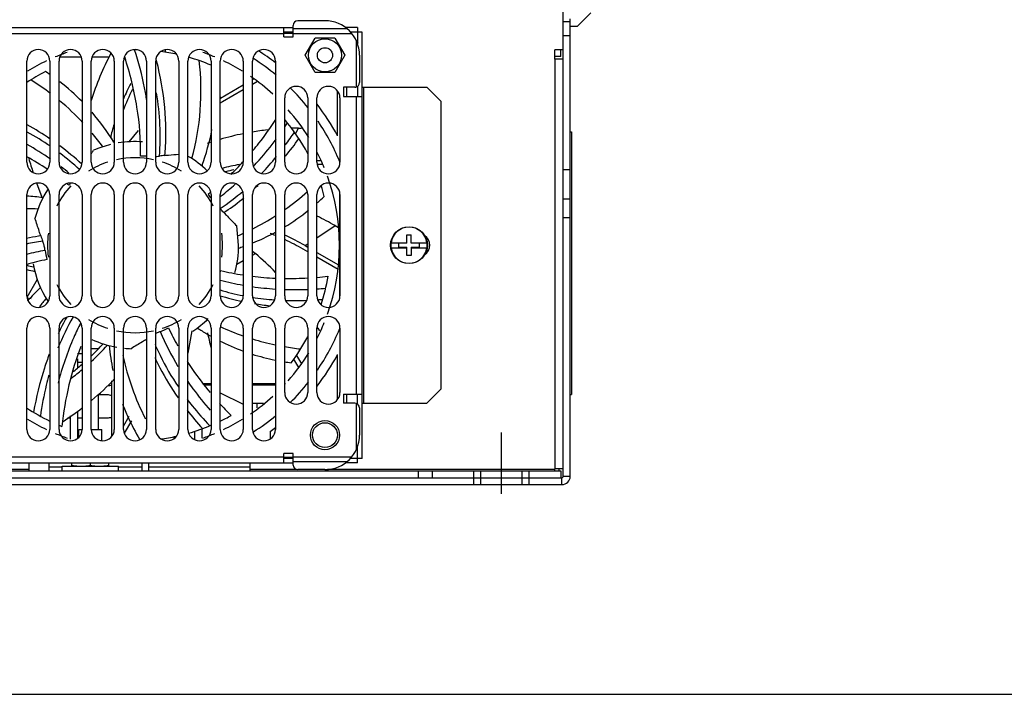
# Model space of a CAD drawing. Header units: millimetres. Extents: x 0 to 1800, y 0 to 1500.
# Tile 5 of 24: x 686 to 900, y 0 to 147. Entities that reach past the tile are written whole.
import ezdxf

# ---------------------------------------------------------------- set-up
doc = ezdxf.new("R2010")
doc.units = ezdxf.units.MM
doc.header["$LTSCALE"] = 99
doc.linetypes.add('CENTER', pattern=[0.6, 0.375, -0.075, 0.075, -0.075])
doc.layers.get('0').update_dxf_attribs({"linetype": 'CONTINUOUS'})
doc.layers.add('002_AXIS', color=7, linetype='CONTINUOUS')
doc.layers.add('00_COMPONENTS', color=7, linetype='CONTINUOUS')

msp = doc.modelspace()

# ---------------------------------------------------------------- linework, layer by layer
at = {"color": 7, "linetype": 'CONTINUOUS'}
for p, q in [((810.23, 148.04), (807.23, 145.04)), ((807.23, 145.04), (805.73, 145.04)), ((805.73, 122.14), (805.98, 122.14)), ((805.98, 122.14), (805.98, 65.14)), ((805.73, 65.14), (805.98, 65.14)), ((0, 0), (1800, 0))]:
    msp.add_line(p, q, dxfattribs=at)
at = {"layer": '002_AXIS', "color": 7, "linetype": 'CENTER'}
msp.add_line((790.73, 56.84), (790.73, 43.54), dxfattribs=at)
at = {"layer": '00_COMPONENTS', "color": 7, "linetype": 'CONTINUOUS'}
for p, q in [((804.23, 47.34), (804.23, 148.54)), ((805.73, 146.04), (804.23, 146.04)), ((745.55, 143.84), (743.55, 143.84)), ((745.55, 143.54), (743.55, 143.54)), ((760.53, 143.84), (758.02, 143.84)), ((759.53, 144.84), (759.53, 141.3)), ((748.16, 138.79), (750.32, 142.53)), ((754.63, 142.53), (750.32, 142.53)), ((754.63, 142.53), (756.79, 138.79)), ((805.73, 143.04), (804.23, 143.04)), ((717.88, 139.44), (717.88, 140.01)), ((804.23, 139.94), (802.43, 139.94)), ((802.43, 137.94), (802.43, 139.94)), ((694.91, 138.44), (699.55, 138.44)), ((701.91, 138.44), (705.71, 138.44)), ((715.92, 137.59), (715.88, 137.75)), ((729.72, 137.55), (729.82, 137.6)), ((750.32, 135.06), (748.16, 138.79)), ((756.79, 138.79), (754.63, 135.06)), ((804.23, 137.94), (802.43, 137.94)), ((754.63, 135.06), (750.32, 135.06)), ((736.73, 133.51), (737.03, 133.68)), ((737.82, 133.1), (736.73, 132.47)), ((729.77, 129.49), (734.73, 132.35)), ((734.73, 131.31), (730.22, 128.71)), ((755.23, 121.29), (755.23, 131.04)), ((757.23, 129.87), (757.23, 131.87)), ((759.53, 132.04), (759.53, 129.87)), ((709.94, 119.97), (712, 122.43)), ((746.71, 122.94), (747.36, 122.94)), ((750.73, 115.94), (751.64, 115.94)), ((755.63, 115.78), (755.63, 114.89)), ((752.03, 115.04), (750.78, 115.04)), ((805.73, 113.91), (804.23, 113.91)), ((691.08, 107.87), (689.93, 111.02)), ((755.63, 109.2), (755.63, 85.89)), ((804.23, 107.64), (805.73, 107.64)), ((804.23, 103.54), (805.73, 103.54)), ((733.73, 97.54), (733.33, 101.73)), ((754.66, 101.8), (755.43, 101.35)), ((770.28, 99.79), (771.18, 99.79)), ((770.28, 97.99), (770.28, 99.79)), ((771.18, 97.99), (771.18, 99.79)), ((736.73, 96.25), (737.37, 95.71)), ((748.73, 96.1), (747.72, 96.68)), ((748.17, 97.46), (748.73, 97.14)), ((766.82, 98.09), (770.28, 98.09)), ((766.82, 96.99), (770.28, 96.99)), ((770.28, 97.99), (768.48, 97.99)), ((768.48, 97.99), (768.48, 97.09)), ((768.48, 97.09), (770.28, 97.09)), ((770.28, 95.29), (770.28, 97.09)), ((771.18, 98.09), (774.63, 98.09)), ((772.98, 97.99), (771.18, 97.99)), ((771.18, 97.09), (772.98, 97.09)), ((771.18, 97.09), (771.18, 95.29)), ((771.18, 96.99), (774.63, 96.99)), ((772.98, 97.09), (772.98, 97.99)), ((750.73, 95.98), (755.42, 93.27)), ((755.32, 92.29), (750.73, 94.94)), ((771.18, 95.29), (770.28, 95.29)), ((688.65, 85.89), (687.78, 86.04)), ((750.96, 79.51), (751.29, 78.95)), ((755.63, 80.2), (755.63, 79.31)), ((723.58, 78.94), (722.73, 74.08)), ((699.61, 75.14), (699.73, 75.14)), ((701.73, 75.14), (703.32, 75.14)), ((703.23, 75.14), (703.23, 75.05)), ((698.73, 72.87), (698.73, 70.93)), ((746.78, 70.95), (745.72, 72.8)), ((746.28, 73.61), (747.36, 71.75)), ((755.23, 64.05), (755.23, 73.8)), ((706.23, 56.05), (706.23, 68.05)), ((726.18, 67.49), (727.73, 67.49)), ((736.73, 67.49), (741.73, 67.49)), ((743.73, 67.49), (743.88, 67.49)), ((703.23, 65.15), (703.23, 57.54)), ((757.23, 63.22), (757.23, 65.22)), ((759.53, 63.05), (759.53, 65.22)), ((736.73, 63.24), (739.14, 63.24)), ((737.73, 62.22), (737.73, 63.24)), ((697.23, 55.44), (697.23, 60.46)), ((698.73, 61.45), (698.73, 55.56)), ((708.73, 58.22), (709.98, 60.39)), ((710.44, 59.38), (708.89, 56.7)), ((692.73, 57.54), (692.64, 57.49)), ((699.03, 57.54), (699.73, 57.54)), ((699.03, 55.83), (699.03, 57.54)), ((701.73, 57.54), (704.03, 57.54)), ((704.03, 55.06), (704.03, 57.54)), ((719.73, 55.56), (719.73, 55.98)), ((724.23, 55.27), (724.23, 57.18)), ((725.73, 57.7), (725.73, 55.66)), ((740.6, 57.08), (740.6, 55.47)), ((759.53, 50.24), (759.53, 53.79)), ((743.55, 51.54), (745.55, 51.54)), ((688.23, 48.54), (688.23, 50.24)), ((692.53, 50.24), (692.53, 48.54)), ((695.43, 49.54), (707.63, 49.54)), ((695.43, 48.54), (695.43, 49.54)), ((697.53, 49.54), (697.53, 50.24)), ((701.53, 49.71), (701.53, 50.24)), ((705.53, 49.54), (705.53, 50.24)), ((707.63, 48.54), (707.63, 49.54)), ((712.73, 50.24), (712.73, 48.54)), ((714.23, 48.54), (714.23, 50.24)), ((736.23, 48.54), (736.23, 50.24)), ((745.55, 51.24), (743.55, 51.24)), ((760.53, 51.24), (758.02, 51.24)), ((497.73, 48.54), (803.73, 48.54)), ((525.73, 47.04), (775.73, 47.04)), ((772.73, 48.54), (772.73, 47.04)), ((775.73, 48.54), (775.73, 47.04)), ((784.73, 48.54), (784.73, 45.54)), ((786.23, 48.54), (786.23, 45.54)), ((795.23, 48.54), (795.23, 45.54)), ((796.73, 48.54), (796.73, 45.54)), ((804.23, 48.94), (802.43, 48.94)), ((802.43, 48.54), (802.43, 48.94)), ((803.23, 48.94), (803.23, 48.54)), ((803.73, 48.54), (803.73, 47.04)), ((803.73, 47.04), (803.93, 47.04))]:
    msp.add_line(p, q, dxfattribs=at)
at = {"layer": '00_COMPONENTS', "color": 3, "linetype": 'CONTINUOUS'}
for p, q in [((752.48, 146.29), (746.55, 146.29)), ((805.73, 47.34), (805.73, 146.74)), ((676.93, 144.84), (745.55, 144.84)), ((743.55, 142.79), (743.55, 144.84)), ((745.55, 142.79), (745.55, 145.29)), ((759.53, 144.84), (756.86, 144.84)), ((760.53, 51.24), (760.53, 143.84)), ((743.55, 142.79), (745.55, 142.79)), ((803.73, 138.54), (803.73, 139.94)), ((687.73, 115.54), (687.73, 137.54)), ((692.73, 137.54), (692.73, 115.54)), ((694.73, 115.54), (694.73, 137.54)), ((699.73, 137.54), (699.73, 115.54)), ((701.73, 115.54), (701.73, 137.54)), ((706.73, 137.54), (706.73, 115.54)), ((708.73, 115.54), (708.73, 137.54)), ((713.73, 137.54), (713.73, 115.54)), ((715.73, 115.54), (715.73, 137.54)), ((720.73, 137.54), (720.73, 115.54)), ((722.73, 115.54), (722.73, 137.54)), ((727.73, 137.54), (727.73, 115.54)), ((729.73, 115.54), (729.73, 137.54)), ((734.73, 137.54), (734.73, 115.54)), ((736.73, 115.54), (736.73, 137.54)), ((741.73, 137.54), (741.73, 115.54)), ((759.98, 138.79), (759.98, 132.87)), ((803.73, 138.54), (802.43, 138.54)), ((758.98, 131.87), (756.48, 131.87)), ((756.48, 131.87), (756.48, 129.87)), ((758.98, 131.87), (759.23, 131.9)), ((760.53, 131.84), (774.63, 131.84)), ((777.63, 128.84), (774.63, 131.84)), ((743.73, 115.54), (743.73, 129.54)), ((748.73, 129.54), (748.73, 115.54)), ((750.73, 115.54), (750.73, 129.54)), ((755.73, 129.54), (755.73, 115.54)), ((756.48, 129.87), (760.53, 129.87)), ((777.63, 128.84), (777.63, 66.24)), ((687.73, 86.54), (687.73, 108.54)), ((692.73, 108.54), (692.73, 86.54)), ((694.73, 86.54), (694.73, 108.54)), ((699.73, 108.54), (699.73, 86.54)), ((701.73, 86.54), (701.73, 108.54)), ((706.73, 108.54), (706.73, 86.54)), ((708.73, 86.54), (708.73, 108.54)), ((713.73, 108.54), (713.73, 86.54)), ((715.73, 86.54), (715.73, 108.54)), ((720.73, 108.54), (720.73, 86.54)), ((722.73, 86.54), (722.73, 108.54)), ((727.73, 108.54), (727.73, 86.54)), ((729.73, 86.54), (729.73, 108.54)), ((734.73, 108.54), (734.73, 86.54)), ((736.73, 86.54), (736.73, 108.54)), ((741.73, 108.54), (741.73, 86.54)), ((743.73, 86.54), (743.73, 108.54)), ((748.73, 108.54), (748.73, 86.54)), ((750.73, 86.54), (750.73, 108.54)), ((755.73, 108.54), (755.73, 86.54)), ((687.73, 57.54), (687.73, 79.54)), ((692.73, 79.54), (692.73, 57.54)), ((694.73, 57.54), (694.73, 79.54)), ((699.73, 79.54), (699.73, 57.54)), ((701.73, 57.54), (701.73, 79.54)), ((706.73, 79.54), (706.73, 57.54)), ((708.73, 57.54), (708.73, 79.54)), ((713.73, 79.54), (713.73, 57.54)), ((715.73, 57.54), (715.73, 79.54)), ((720.73, 79.54), (720.73, 57.54)), ((722.73, 57.54), (722.73, 79.54)), ((727.73, 79.54), (727.73, 57.54)), ((729.73, 57.54), (729.73, 79.54)), ((734.73, 79.54), (734.73, 57.54)), ((736.73, 57.54), (736.73, 79.54)), ((741.73, 79.54), (741.73, 57.54)), ((743.73, 65.54), (743.73, 79.54)), ((748.73, 79.54), (748.73, 65.54)), ((750.73, 65.54), (750.73, 79.54)), ((755.73, 79.54), (755.73, 65.54)), ((698.73, 74.04), (699.73, 74.04)), ((699.73, 72.04), (698.73, 72.04)), ((726.4, 67.24), (727.73, 67.24)), ((736.73, 67.24), (741.73, 67.24)), ((705.23, 65.04), (703.23, 65.04)), ((756.48, 65.22), (760.53, 65.22)), ((756.48, 65.22), (756.48, 63.22)), ((777.63, 66.24), (774.63, 63.24)), ((758.98, 63.22), (756.48, 63.22)), ((759.23, 63.19), (758.98, 63.22)), ((759.98, 62.22), (759.98, 56.29)), ((760.53, 63.24), (774.63, 63.24)), ((696.59, 60.04), (697.23, 60.04)), ((698.73, 60.04), (699.73, 60.04)), ((703.23, 60.04), (705.23, 60.04)), ((745.55, 52.29), (743.55, 52.29)), ((743.55, 50.24), (743.55, 52.29)), ((745.55, 49.79), (745.55, 52.29)), ((676.93, 50.24), (745.55, 50.24)), ((759.53, 50.24), (756.86, 50.24)), ((752.48, 48.79), (746.55, 48.79)), ((775.73, 47.04), (803.73, 47.04)), ((497.53, 45.54), (803.93, 45.54))]:
    msp.add_line(p, q, dxfattribs=at)
at = {"layer": '00_COMPONENTS', "color": 9, "linetype": 'CONTINUOUS'}
for p, q in [((678.93, 143.54), (743.55, 143.54)), ((745.55, 144.57), (757.27, 144.57)), ((745.55, 143.54), (758.28, 143.54)), ((759.23, 142.06), (759.23, 131.9)), ((709, 137.94), (708.83, 138.2)), ((802.43, 137.94), (802.43, 48.94)), ((760.83, 131.84), (760.83, 63.24)), ((729.77, 129.49), (729.73, 130.15)), ((759.23, 129.87), (759.23, 65.22)), ((746.11, 121.73), (746.71, 122.94)), ((717.73, 117.05), (717.77, 117.57)), ((699.68, 115.12), (699.65, 115.15)), ((725.86, 114.64), (725.86, 115.23)), ((730.53, 104.62), (730.97, 104.91)), ((750.73, 99.17), (754.66, 101.8)), ((690.76, 99.55), (690.25, 99.47)), ((748.17, 97.46), (748.73, 97.83)), ((733.35, 93.42), (734.73, 94.21)), ((736.73, 95.35), (737.37, 95.71)), ((690.01, 90.06), (687.76, 86.21)), ((750.73, 79.5), (750.96, 79.51)), ((729.73, 65.46), (734.73, 62.99)), ((759.23, 63.19), (759.23, 53.03)), ((743.55, 51.54), (678.93, 51.54)), ((758.28, 51.54), (745.55, 51.54)), ((695.43, 49.34), (692.53, 49.34)), ((712.73, 49.34), (707.63, 49.34)), ((736.23, 49.34), (714.23, 49.34)), ((757.27, 50.52), (745.55, 50.52)), ((688.23, 48.84), (676.98, 48.84)), ((746.27, 48.84), (736.23, 48.84)), ((802.43, 48.84), (753.05, 48.84)), ((803.93, 45.54), (803.93, 47.04)), ((805.73, 47.34), (804.23, 47.34))]:
    msp.add_line(p, q, dxfattribs=at)
at = {"layer": '00_COMPONENTS', "color": 3, "linetype": 'CONTINUOUS'}
for centre, radius in [((752.48, 138.79), 3.6), ((752.48, 56.29), 2.7)]:
    msp.add_circle(centre, radius, dxfattribs=at)
at = {"layer": '00_COMPONENTS', "color": 7, "linetype": 'CONTINUOUS'}
for centre, radius in [((752.48, 138.79), 1.65), ((770.73, 97.54), 4), ((752.48, 56.29), 3.17)]:
    msp.add_circle(centre, radius, dxfattribs=at)
at = {"layer": '00_COMPONENTS', "color": 3, "linetype": 'CONTINUOUS'}
for centre, radius, start, end in [((746.55, 145.29), 1, 90, 180), ((752.48, 138.79), 7.5, 0, 90), ((690.23, 137.54), 2.5, 0, 180), ((697.23, 137.54), 2.5, 0, 180), ((704.23, 137.54), 2.5, 0, 180), ((711.23, 137.54), 2.5, 0, 180), ((718.23, 137.54), 2.5, 0, 180), ((725.23, 137.54), 2.5, 0, 180), ((732.23, 137.54), 2.5, 0, 180), ((739.23, 137.54), 2.5, 0, 180), ((758.98, 132.87), 1, 284.4775, 360), ((746.23, 129.54), 2.5, 0, 180), ((753.23, 129.54), 2.5, 0, 180), ((690.23, 115.54), 2.5, 180, 360), ((697.23, 115.54), 2.5, 180, 360), ((704.23, 115.54), 2.5, 180, 360), ((711.23, 115.54), 2.5, 180, 360), ((718.23, 115.54), 2.5, 180, 360), ((725.23, 115.54), 2.5, 180, 360), ((732.23, 115.54), 2.5, 180, 360), ((739.23, 115.54), 2.5, 180, 360), ((746.23, 115.54), 2.5, 180, 360), ((753.23, 115.54), 2.5, 180, 360), ((690.23, 108.54), 2.5, 0, 180), ((697.23, 108.54), 2.5, 0, 180), ((704.23, 108.54), 2.5, 0, 180), ((711.23, 108.54), 2.5, 0, 180), ((718.23, 108.54), 2.5, 0, 180), ((725.23, 108.54), 2.5, 0, 180), ((732.23, 108.54), 2.5, 0, 180), ((739.23, 108.54), 2.5, 0, 180), ((746.23, 108.54), 2.5, 0, 180), ((753.23, 108.54), 2.5, 0, 180), ((772.73, 97.54), 2.5, 304.7295, 55.2705), ((690.23, 86.54), 2.5, 180, 360), ((697.23, 86.54), 2.5, 180, 360), ((704.23, 86.54), 2.5, 180, 360), ((711.23, 86.54), 2.5, 180, 360), ((718.23, 86.54), 2.5, 180, 360), ((725.23, 86.54), 2.5, 180, 360), ((732.23, 86.54), 2.5, 180, 360), ((739.23, 86.54), 2.5, 180, 360), ((746.23, 86.54), 2.5, 180, 360), ((753.23, 86.54), 2.5, 180, 360), ((690.23, 79.54), 2.5, 0, 180), ((697.23, 79.54), 2.5, 0, 180), ((704.23, 79.54), 2.5, 0, 180), ((711.23, 79.54), 2.5, 0, 180), ((718.23, 79.54), 2.5, 0, 180), ((725.23, 79.54), 2.5, 0, 180), ((732.23, 79.54), 2.5, 0, 180), ((739.23, 79.54), 2.5, 0, 180), ((746.23, 79.54), 2.5, 0, 180), ((753.23, 79.54), 2.5, 0, 180), ((705.23, 69.54), 2.5, 271.9694, 292.3698), ((705.23, 62.54), 2.5, 67.6302, 90), ((746.23, 65.54), 2.5, 180, 360), ((753.23, 65.54), 2.5, 180, 360), ((758.98, 62.22), 1, 0, 75.5225), ((705.23, 62.54), 2.5, 270, 292.3698), ((690.23, 57.54), 2.5, 180, 360), ((697.23, 57.54), 2.5, 180, 360), ((704.23, 57.54), 2.5, 180, 360), ((711.23, 57.54), 2.5, 180, 360), ((718.23, 57.54), 2.5, 180, 360), ((725.23, 57.54), 2.5, 180, 360), ((732.23, 57.54), 2.5, 180, 360), ((739.23, 57.54), 2.5, 180, 360), ((752.48, 56.29), 7.5, 270, 360), ((746.55, 49.79), 1, 180, 270), ((803.93, 47.34), 1.8, 270, 360)]:
    msp.add_arc(centre, radius, start, end, dxfattribs=at)
at = {"layer": '00_COMPONENTS', "color": 7, "linetype": 'CONTINUOUS'}
for centre, radius, start, end in [((755.48, 138.79), 5, 32.6109, 39.1084), ((711.23, 97.54), 44.4, 109.3802, 112.9602), ((759.72, 110.52), 60.9, 151.8763, 162.3684), ((711.23, 97.54), 42.45, 89.3859, 90.6129), ((711.23, 97.54), 42.45, 77.6418, 82.3998), ((711.23, 97.54), 44.4, 67.0398, 70.6198), ((711.23, 97.54), 50, 52.381, 57.5839), ((711.23, 97.54), 44.4, 115.6483, 121.7312), ((711.23, 97.54), 42.45, 67.1246, 74.0166), ((711.23, 97.54), 44.4, 58.2688, 64.3517), ((711.23, 97.54), 48, 50.3288, 57.6124), ((711.23, 97.54), 42.45, 117.2911, 123.5777), ((663.43, 92.22), 51.54, 55.2601, 56.6466), ((665.3, 94.69), 48.44, 44.626, 52.3347), ((755.39, 109.03), 50.9, 152.3114, 156.5102), ((711.23, 97.54), 44.4, 47.5942, 55.6055), ((755.39, 109.03), 50, 153.4528, 159.1602), ((711.23, 97.54), 48, 38.4737, 45.4337), ((755.22, 85.41), 50, 120, 120.6763), ((755.22, 85.41), 50.9, 120, 120.0584), ((664.43, 94.06), 49.5, 31.4964, 40.8218), ((711.23, 97.54), 44.4, 31.744, 41.5082), ((711.23, 97.54), 50, 28.3576, 37.7706), ((711.23, 97.54), 42.45, 27.8647, 40.0374), ((679.43, 167.03), 77.84, 325.767, 326.5174), ((711.23, 97.54), 48, 22.3316, 34.1036), ((657.32, 68.68), 62.89, 55.6379, 60.982), ((660.12, 70.99), 58.12, 55.7212, 61.5285), ((755.39, 109.03), 50.9, 163.0902, 166.625), ((679.2, 132), 49.63, 339.6548, 349.1723), ((746.71, 62.04), 60.9, 96.3421, 99.4528), ((688.11, 160.31), 69.24, 323.6946, 326.5063), ((746.71, 62.04), 60.9, 90, 91.3339), ((755.39, 109.03), 50, 166.9095, 167.4358), ((662.94, 93.12), 51.27, 31.3078, 31.5263), ((711.23, 97.54), 22.5, 85.8058, 99.2875), ((746.71, 62.04), 60.9, 108.1833, 108.9509), ((746.71, 62.04), 60.9, 101.3664, 106.2179), ((688.99, 161.8), 70.96, 320.7074, 324.58), ((656.94, 64.28), 63.17, 55.3288, 60.7828), ((659.92, 72.3), 58.44, 47.1599, 53.2552), ((711.23, 97.54), 22.5, 103.6847, 113.5786), ((711.23, 97.54), 44.4, 22.2008, 27.2229), ((656.77, 61.1), 63.69, 56.2312, 60.8995), ((746.73, 133.03), 60.9, 195.9075, 198.9262), ((662.72, 74.63), 53.64, 47.1948, 53.1335), ((711.23, 97.54), 19, 108.1744, 122.0736), ((711.23, 97.54), 19, 77.7715, 102.2285), ((713.01, 97.61), 19.27, 87.8722, 91.6636), ((719.62, 98.51), 18.64, 95.8004, 99.5022), ((711.23, 97.54), 19, 57.9264, 71.8256), ((711.23, 97.54), 22.5, 45.852, 59.0399), ((687.78, 158.77), 63.73, 313.9632, 317.3746), ((694.82, 155.04), 60.7, 316.2829, 320.9187), ((659.04, 67.25), 59.53, 50.5255, 52.6145), ((743.26, 65.04), 50.9, 100.6104, 104.9317), ((743.26, 65.04), 50, 102.1778, 104.3114), ((711.23, 97.54), 44.4, 340.2615, 19.7385), ((711.23, 97.54), 22.5, 147.076, 165.0072), ((711.23, 97.54), 19, 137.219, 153.378), ((659.28, 64.66), 59.33, 50.6706, 51.2481), ((712.26, 99), 19.24, 141.2941, 143.0942), ((711.23, 97.54), 19, 26.622, 42.781), ((690.71, 155.53), 59.35, 307.8135, 308.5288), ((699.67, 149.96), 53.67, 304.0676, 310.7649), ((693.06, 155.46), 59.91, 308.0205, 311.7586), ((696.25, 155.28), 61.19, 312.4661, 312.9835), ((711.23, 97.54), 42.45, 14.434, 17.739), ((684.67, 57.73), 50.57, 82.5377, 86.5128), ((712.4, 96.2), 19.26, 37.2597, 40.2361), ((693.5, 154.91), 59.21, 307.8362, 308.0162), ((698.13, 153.05), 58.27, 304.2997, 309.1058), ((716.84, 145.15), 51.29, 311.5302, 313.7923), ((717.18, 91.56), 18.68, 44.3741, 47.8086), ((718.73, 142.85), 48.31, 301.1595, 308.6551), ((724.21, 49.05), 60.9, 60, 64.1438), ((770.73, 97.54), 3.92, 8.0606, 171.9394), ((698.86, 45.57), 53.4, 98.2625, 102.0903), ((698.91, 42.05), 58.07, 98.5837, 101.1403), ((708.42, 105.51), 18.64, 198.6576, 202.3594), ((711.23, 97.54), 19, 172.1912, 187.8088), ((711.23, 97.54), 19, 352.1912, 7.8088), ((718.49, 143.43), 48.94, 292.0072, 296.918), ((722.72, 53.38), 50, 67.6272, 69.1117), ((718.83, 142.72), 48.15, 296.9337, 298.5187), ((722.72, 53.38), 50.9, 60, 65.6086), ((722.72, 53.38), 50, 60, 65.1349), ((702.29, 38.23), 59.14, 100.3116, 104.3184), ((710.81, 99.28), 19.32, 188.509, 194.516), ((711.23, 97.54), 22.5, 344.6498, 360), ((717.71, 145.44), 51.1, 288.2573, 289.4963), ((770.73, 97.54), 3.94, 171.9805, 188.0195), ((770.73, 97.54), 3.92, 188.0606, 351.9394), ((770.73, 97.54), 3.94, 351.9805, 8.0195), ((704.69, 35.77), 60, 102.1049, 106.4952), ((698.22, 49.06), 60.9, 44.3561, 50), ((699.74, 141.71), 50, 256.0803, 257.8645), ((699.74, 141.71), 50.9, 256.329, 258.3469), ((711.23, 97.54), 22.5, 190.284, 212.7743), ((710.94, 95.78), 19.23, 347.7863, 348.8088), ((743.94, 150.44), 60.08, 256.3918, 261.1451), ((745.09, 147.41), 59.45, 255.0188, 259.9199), ((744.56, 154.86), 64.55, 263.0004, 267.4802), ((744.8, 161.79), 71.47, 269.1395, 273.1615), ((744.35, 169.48), 79.18, 274.627, 276.3688), ((711.23, 97.54), 42.45, 342.2608, 350.8399), ((725.71, 52.04), 50.44, 133.9641, 138.5581), ((711.23, 97.54), 19, 206.622, 222.781), ((711.23, 97.54), 19, 317.219, 333.378), ((745.01, 139.33), 53.74, 253.4503, 258.9057), ((745.73, 151.38), 63.48, 261.8121, 266.3764), ((746.08, 157.85), 69.96, 268.071, 272.1791), ((745.78, 165.12), 77.23, 273.68, 275.0917), ((746.49, 142.51), 58.4, 253.3215, 258.137), ((745.67, 143.03), 57.5, 261.0176, 265.9285), ((746.05, 149.59), 64.07, 268.0292, 272.2866), ((745.74, 156.69), 71.18, 274.1271, 275.0564), ((747.11, 145.78), 61.73, 260.7537, 263.9122), ((744.69, 55.17), 54.02, 150.247, 158.2909), ((747.32, 53.11), 58.5, 150.4804, 154.5191), ((711.23, 97.54), 19, 237.9264, 251.8256), ((711.23, 97.54), 19, 288.1744, 302.0736), ((711.23, 97.54), 22.5, 303.8566, 314.8957), ((709.63, 96.75), 19.32, 291.3662, 297.3731), ((772.87, 104.9), 59.97, 204.9615, 209.1601), ((752.51, 122.01), 50.71, 236.8239, 239.5875), ((711.23, 97.54), 44.4, 332.7771, 337.7992), ((698.22, 49.06), 60.9, 30, 30.3551), ((711.23, 97.54), 48, 325.5733, 337.6684), ((711.23, 97.54), 22.5, 245.3183, 259.8984), ((711.23, 97.54), 19, 257.7715, 282.2285), ((771.73, 102.35), 59.9, 203.1838, 211.3073), ((752.05, 121.24), 49.81, 239.5934, 240.6032), ((678.72, 65.51), 50, 11.3132, 15.03), ((711.23, 97.54), 42.45, 323.0054, 332.0586), ((667.23, 109.68), 50.9, 312.6821, 318.3469), ((667.23, 109.68), 50, 313.6798, 317.8645), ((755.53, 80.46), 50.14, 185.3858, 191.6711), ((711.23, 97.54), 22.5, 264.2496, 267.8643), ((751.31, 119.84), 48.23, 243.2256, 249.872), ((751.44, 120.31), 48.72, 252.3441, 258.4343), ((711.23, 97.54), 44.4, 318.4918, 328.256), ((711.23, 97.54), 50, 322.2294, 331.6424), ((667.23, 109.68), 50, 307.5013, 310.5782), ((751.97, 123.02), 51.47, 260.756, 262.3615), ((667.23, 109.68), 50.9, 306.2991, 309.7369), ((662.74, 110.55), 60.9, 309.8819, 316.334), ((711.23, 97.54), 48, 314.6058, 321.6761), ((711.23, 97.54), 44.4, 304.3945, 312.4058), ((711.23, 97.54), 42.45, 236.3296, 244.1603), ((662.74, 110.55), 60.9, 302.65, 307.4232), ((753.9, 80.22), 48.5, 200.7492, 204.3022), ((787.4, 115.8), 78.17, 222.2976, 224.9524), ((755.19, 80.81), 49.92, 204.3117, 210.7452), ((778.61, 104.74), 70.67, 217.4988, 221.7298), ((711.23, 97.54), 42.45, 295.837, 299.4113), ((711.23, 97.54), 48, 302.367, 309.5663), ((711.23, 97.54), 44.4, 238.2688, 244.3517), ((711.23, 97.54), 42.45, 247.1258, 247.9827), ((711.23, 97.54), 42.45, 285.9073, 292.8674), ((711.23, 97.54), 44.4, 295.6483, 301.7312), ((711.23, 97.54), 50, 305.9827, 307.6007), ((711.23, 97.54), 44.4, 247.0398, 250.6198), ((711.23, 97.54), 42.45, 277.5125, 282.2318), ((711.23, 97.54), 44.4, 289.3802, 292.9602), ((803.93, 47.34), 0.3, 270, 360)]:
    msp.add_arc(centre, radius, start, end, dxfattribs=at)
at = {"layer": '00_COMPONENTS', "color": 9, "linetype": 'CONTINUOUS'}
for centre, radius, start, end in [((657.33, 83.74), 58.73, 52.7445, 57.8354), ((659.07, 85.95), 55.92, 43.0911, 50.2002), ((658.51, 85.53), 56.61, 36.1573, 39.9603), ((711, 151.7), 56.81, 305.2329, 311.5973), ((687.75, 48.71), 56.73, 87.5866, 90.0266), ((711.63, 150.84), 55.74, 296.88, 302.7613), ((711.11, 151.91), 56.93, 293.303, 294.5574), ((734.78, 48.73), 56.75, 139.0155, 141.3377), ((753.74, 131.7), 57.12, 241.8752, 242.1484), ((753.15, 130.48), 55.77, 245.1308, 250.6525), ((753.31, 131.04), 56.35, 252.8842, 258.0858), ((753.88, 133.93), 59.3, 260.1024, 263.532), ((763.22, 85.34), 55.88, 192.1456, 207.1573)]:
    msp.add_arc(centre, radius, start, end, dxfattribs=at)
at = {"layer": '00_COMPONENTS', "color": 7, "linetype": 'CONTINUOUS'}
for points, knots in [([(713.79, 128.98), (713.64, 129.9), (712.98, 133.62), (712.02, 137.28), (711.14, 139.99)], [0, 0, 0, 0, 0.2446, 1, 1, 1, 1]), ([(712.45, 116.87), (712.5, 120.43), (711.93, 127.75), (710.15, 134.87), (708.99, 138.42)], [0, 0, 0, 0, 0.48778, 1, 1, 1, 1]), ([(717.77, 117.57), (718.02, 120.86), (717.94, 127.62), (716.76, 134.27), (715.92, 137.59)], [0, 0, 0, 0, 0.490929, 1, 1, 1, 1]), ([(716.54, 116.89), (716.72, 119.15), (716.79, 123.76), (716.29, 128.34), (715.91, 130.63)], [0, 0, 0, 0, 0.494339, 1, 1, 1, 1]), ([(736.84, 118.09), (737.28, 118.62), (739.04, 120.79), (740.66, 123.06), (741.82, 124.82)], [0, 0, 0, 0, 0.245759, 1, 1, 1, 1]), ([(736.91, 114.62), (737.35, 115.09), (739.1, 117.01), (740.74, 119.03), (741.91, 120.6)], [0, 0, 0, 0, 0.246497, 1, 1, 1, 1]), ([(701.73, 117.38), (701.78, 117.45), (701.94, 117.71), (702.11, 117.97), (702.23, 118.17)], [0, 0, 0, 0, 0.255665, 1, 1, 1, 1]), ([(715.74, 116.81), (715.81, 116.82), (716.08, 116.83), (716.35, 116.86), (716.54, 116.89)], [0, 0, 0, 0, 0.269589, 1, 1, 1, 1]), ([(717.73, 117.05), (718, 117.08), (719, 117.17), (720, 117.25), (720.73, 117.33)], [0, 0, 0, 0, 0.263955, 1, 1, 1, 1]), ([(690.76, 99.55), (690.65, 99.89), (690.23, 101.17), (689.83, 102.45), (689.49, 103.37)], [0, 0, 0, 0, 0.270024, 1, 1, 1, 1]), ([(730.53, 104.62), (730.79, 104.36), (731.71, 103.39), (732.63, 102.41), (733.33, 101.73)], [0, 0, 0, 0, 0.270024, 1, 1, 1, 1]), ([(691.47, 97.54), (691.45, 97.63), (691.37, 97.92), (691.27, 98.21), (691.18, 98.42)], [0, 0, 0, 0, 0.271404, 1, 1, 1, 1]), ([(691.71, 96.42), (691.69, 96.52), (691.62, 96.9), (691.54, 97.27), (691.47, 97.54)], [0, 0, 0, 0, 0.2626, 1, 1, 1, 1]), ([(699.42, 80.61), (698.9, 79.6), (696.9, 75.41), (695.39, 70.99), (694.52, 67.61)], [0, 0, 0, 0, 0.24598, 1, 1, 1, 1]), ([(713.72, 77.08), (713.42, 76.9), (712.31, 76.23), (711.19, 75.58), (710.39, 75.06)], [0, 0, 0, 0, 0.269576, 1, 1, 1, 1]), ([(716.67, 78.76), (716.58, 78.73), (716.26, 78.59), (715.95, 78.44), (715.72, 78.33)], [0, 0, 0, 0, 0.260858, 1, 1, 1, 1]), ([(699.48, 75.55), (698.43, 72.83), (696.67, 67.11), (695.66, 61.22), (695.31, 58.19)], [0, 0, 0, 0, 0.488584, 1, 1, 1, 1]), ([(715.57, 76), (715.91, 75.2), (717.38, 72), (719.16, 68.94), (720.65, 66.75)], [0, 0, 0, 0, 0.247048, 1, 1, 1, 1]), ([(692.61, 73.86), (692.23, 72.86), (690.78, 68.75), (689.76, 64.5), (689.2, 61.26)], [0, 0, 0, 0, 0.244526, 1, 1, 1, 1]), ([(715.52, 73.18), (715.87, 72.42), (717.37, 69.4), (719.13, 66.5), (720.57, 64.41)], [0, 0, 0, 0, 0.247129, 1, 1, 1, 1]), ([(722.56, 72.28), (722.93, 71.7), (724.48, 69.37), (726.19, 67.14), (727.54, 65.52)], [0, 0, 0, 0, 0.246375, 1, 1, 1, 1]), ([(692.53, 69.32), (692.33, 68.6), (691.56, 65.66), (691, 62.67), (690.69, 60.39)], [0, 0, 0, 0, 0.245045, 1, 1, 1, 1]), ([(722.67, 67.96), (723.04, 67.42), (724.59, 65.26), (726.26, 63.19), (727.58, 61.68)], [0, 0, 0, 0, 0.246301, 1, 1, 1, 1]), ([(722.52, 64.13), (722.9, 63.63), (724.46, 61.62), (726.14, 59.71), (727.47, 58.32)], [0, 0, 0, 0, 0.245732, 1, 1, 1, 1]), ([(697.53, 49.71), (697.86, 49.66), (698.52, 49.58), (699.19, 49.54), (699.53, 49.54)], [0, 0, 0, 0, 0.500419, 1, 1, 1, 1]), ([(699.53, 49.54), (699.86, 49.54), (700.53, 49.58), (701.2, 49.66), (701.53, 49.71)], [0, 0, 0, 0, 0.499581, 1, 1, 1, 1]), ([(701.53, 49.71), (701.86, 49.66), (702.52, 49.58), (703.19, 49.54), (703.53, 49.54)], [0, 0, 0, 0, 0.500419, 1, 1, 1, 1]), ([(703.53, 49.54), (703.86, 49.54), (704.53, 49.58), (705.2, 49.66), (705.53, 49.71)], [0, 0, 0, 0, 0.499581, 1, 1, 1, 1])]:
    msp.add_open_spline(points, degree=3, knots=knots, dxfattribs=at)
at = {"layer": '00_COMPONENTS', "color": 9, "linetype": 'CONTINUOUS'}
msp.add_open_spline([(723.58, 116.35), (724.51, 119.78), (725.75, 126.87), (725.59, 134.06), (725.19, 137.63)], degree=3, knots=[0, 0, 0, 0, 0.497438, 1, 1, 1, 1], dxfattribs=at)

doc.saveas('drawing.dxf')
